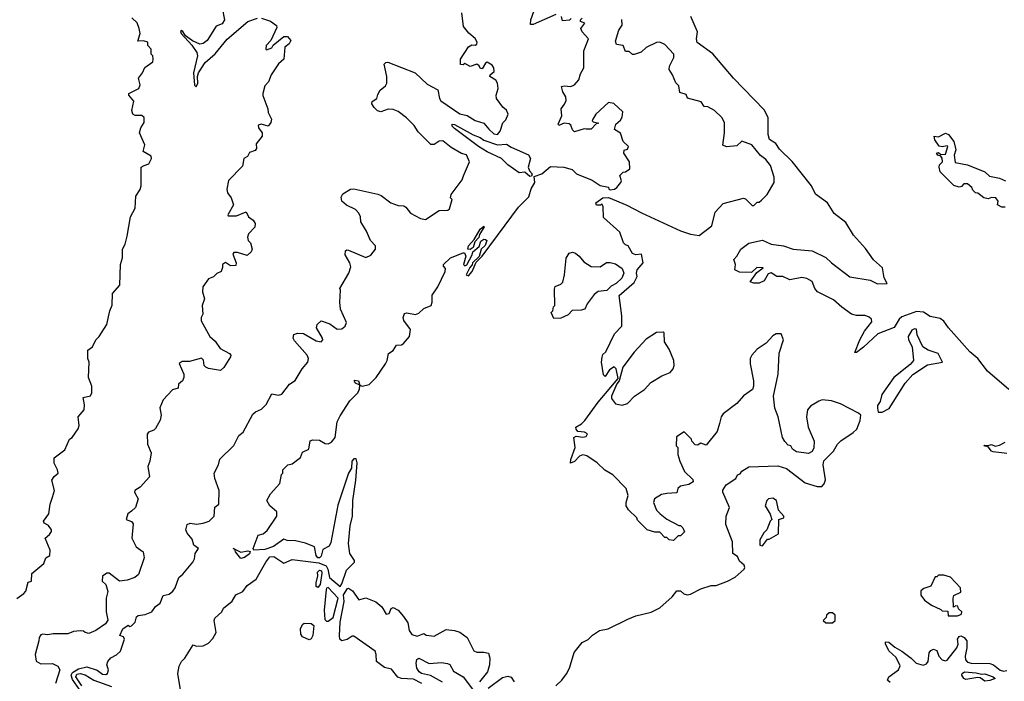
# Model space of a CAD drawing. Extents: x 2472589 to 2662339, y 701009 to 849030.
# Tile 174 of 256: x 2575561 to 2581319, y 767409 to 771276. Entities that reach past the tile are written whole.
import ezdxf

# ---------------------------------------------------------------- set-up
doc = ezdxf.new("R2010")
doc.units = 0

msp = doc.modelspace()

# ---------------------------------------------------------------- linework, layer by layer
at = {"layer": '0CON05XD'}
for points in [[(2575911.7, 767361.7), (2575869.9, 767419.9), (2575862.6, 767445), (2575869.3, 767460.7), (2575905, 767481.4), (2575953.1, 767493.1), (2576013.6, 767473.6), (2576045, 767451.1), (2576065, 767449.2), (2576073.8, 767455), (2576081.2, 767475), (2576071.2, 767505), (2576076.2, 767525), (2576095, 767546.2), (2576127.3, 767562.7), (2576150, 767585), (2576173.3, 767655), (2576168.8, 767668.8), (2576147.5, 767677.5), (2576165, 767716.2), (2576195, 767737.5), (2576205, 767730), (2576215, 767732.5), (2576236.7, 767755), (2576244.2, 767785), (2576255, 767792.9), (2576295, 767800), (2576334.6, 767815.4), (2576355, 767846), (2576382, 767865), (2576400, 767910), (2576435, 767918.8), (2576456.2, 767935), (2576470, 767955), (2576491.2, 768015), (2576515.7, 768034.3), (2576573.8, 768105), (2576583.3, 768125), (2576586.7, 768155), (2576606.2, 768185), (2576580, 768205), (2576570.3, 768240.3), (2576540, 768275), (2576533.8, 768295), (2576540, 768325), (2576557.7, 768332.3), (2576595, 768328), (2576635, 768334), (2576670, 768345), (2576698.8, 768375), (2576702.5, 768427.5), (2576726.2, 768445), (2576728, 768525), (2576702.5, 768595), (2576698.8, 768625), (2576723.3, 768675), (2576731.7, 768708.3), (2576813, 768787), (2576842.5, 768845), (2576867.5, 768865), (2576925, 768970), (2576940, 768985), (2576975, 769000), (2577003, 769027), (2577035, 769090), (2577075, 769081.2), (2577095, 769086.7), (2577138.8, 769145), (2577172.3, 769167.7), (2577213.1, 769235), (2577245.7, 769275), (2577249.4, 769295), (2577242.2, 769315), (2577168.3, 769398.3), (2577160.8, 769415), (2577163.9, 769436.1), (2577185, 769444.3), (2577221.2, 769441.2), (2577295, 769400), (2577325, 769393.8), (2577333.3, 769405), (2577332.5, 769415), (2577296.7, 769475), (2577301.2, 769495), (2577325, 769516.2), (2577375, 769499.2), (2577417, 769467), (2577445, 769468.6), (2577465, 769485.8), (2577473.2, 769506.8), (2577437.5, 769585), (2577433.9, 769626.1), (2577437.5, 769695), (2577433.3, 769705), (2577486, 769795), (2577497.3, 769832.7), (2577492, 769855), (2577465, 769902.5), (2577466.7, 769925), (2577475, 769931.2), (2577485, 769929.2), (2577585, 769886.7), (2577615, 769900), (2577642.5, 769935), (2577642.5, 769955), (2577612.5, 769985), (2577589.5, 770039.5), (2577556.2, 770095), (2577554.2, 770125), (2577544.3, 770145), (2577525, 770166.9), (2577472.6, 770192.6), (2577445.8, 770215), (2577441.7, 770238.3), (2577450.6, 770259.4), (2577495, 770286), (2577515, 770288.6), (2577655.7, 770255.7), (2577675, 770248), (2577732.5, 770205), (2577775, 770190), (2577807.5, 770187.5), (2577820, 770180), (2577846.7, 770145), (2577905, 770114.3), (2577935, 770108.8), (2578015, 770161.2), (2578065, 770162.9), (2578075, 770170.8), (2578090, 770225), (2578080, 770235), (2578083.8, 770255), (2578149.5, 770340.5), (2578156.1, 770363.9), (2578192.5, 770445), (2578175, 770486.7), (2578144.4, 770494.4), (2578085, 770528.8), (2578035, 770568.8), (2578015, 770566.2), (2577985, 770546.2), (2577965, 770546.7), (2577890.9, 770620.9), (2577867.5, 770657.5), (2577822.7, 770702.7), (2577775, 770739.2), (2577745, 770751.4), (2577715.9, 770754.1), (2577673, 770737), (2577653, 770743), (2577633.4, 770763.4), (2577621.2, 770785), (2577621.7, 770798.3), (2577650, 770815), (2577655, 770840), (2577668.8, 770865), (2577700, 770890), (2577707.5, 770905), (2577708.8, 770945), (2577693.3, 771016.7), (2577703.2, 771026.8), (2577715, 771028.1), (2577873.3, 770965), (2577945, 770900), (2578005.7, 770865.7), (2578015.9, 770815.9), (2578025, 770802), (2578135, 770726), (2578177.3, 770717.3), (2578225, 770686.7), (2578275, 770672.5), (2578305, 770636), (2578335, 770610), (2578355, 770606.2), (2578370.8, 770625), (2578387.1, 770672.9), (2578405, 770691.2), (2578418.1, 770725), (2578407.9, 770747.9), (2578386.1, 770766.1), (2578350, 770815), (2578347.5, 770835), (2578358.8, 770875), (2578356, 770905), (2578345, 770923.3), (2578310, 770945), (2578312.5, 770955), (2578335.6, 770974.4), (2578334, 770995), (2578325, 771010), (2578295, 771027.5), (2578285, 771023.3), (2578265, 770990), (2578255, 770992.5), (2578247.7, 771007.7), (2578235, 771016.2), (2578195, 771002.5), (2578165, 771020), (2578155, 771012.5), (2578140, 771015), (2578140, 771045), (2578185, 771117.5), (2578205, 771130), (2578225, 771127.5), (2578235, 771132.5), (2578236.7, 771145), (2578225.8, 771165.8), (2578188.3, 771198.3), (2578157.4, 771237.4), (2578146.6, 771316.6)], [(2576746.2, 771345), (2576758.1, 771275), (2576745, 771253.1), (2576710.7, 771239.3), (2576657.1, 771155), (2576635, 771138), (2576615, 771134.2), (2576572.2, 771152.2), (2576531.2, 771181.2), (2576515, 771207.9), (2576505, 771212.9), (2576501.6, 771208.4), (2576505, 771195.8), (2576568.2, 771128.2), (2576598.1, 771085), (2576600.9, 771065), (2576577.5, 770965), (2576584.3, 770894.3), (2576594.2, 770884.2), (2576602.7, 770905), (2576601.1, 770945), (2576606.4, 770965), (2576645, 771026.2), (2576705, 771076), (2576775, 771163.3), (2576895, 771265.6), (2576952.5, 771285)], [(2578697, 771307), (2578565, 771248), (2578549.3, 771249.3), (2578550.9, 771275), (2578578, 771352)], [(2575545, 767893.3), (2575585, 767922.5), (2575597.5, 767935), (2575611.7, 767988.3), (2575630, 767995), (2575631.7, 768038.3), (2575703, 768097), (2575715, 768130), (2575737.5, 768145), (2575740, 768175), (2575710, 768245), (2575735, 768267.5), (2575747.5, 768285), (2575747.5, 768295), (2575729.3, 768319.3), (2575703.6, 768333.6), (2575700, 768345), (2575731.7, 768388.3), (2575740, 768445), (2575753.3, 768485), (2575764, 768525), (2575750, 768585), (2575763.3, 768606.7), (2575786.7, 768625), (2575783.3, 768645), (2575763.6, 768683.6), (2575762.5, 768715), (2575825, 768762.5), (2575852.5, 768825), (2575867.5, 768835), (2575902.5, 768885), (2575910, 768905), (2575902.5, 768955), (2575937.5, 768995), (2575940, 769025), (2575933, 769067), (2575975, 769077.5), (2575983.3, 769095), (2575982.5, 769135), (2575963.3, 769185), (2575967.5, 769275), (2575960, 769295), (2575960, 769345), (2575987.5, 769365), (2576007.5, 769405), (2576026.1, 769423.9), (2576070, 769495), (2576087.5, 769575), (2576103, 769607), (2576104.3, 769675), (2576146.2, 769725), (2576151.2, 769845), (2576162.5, 769885), (2576162.5, 769935), (2576177.5, 769965), (2576189.3, 770010.7), (2576208.8, 770125), (2576236.1, 770173.9), (2576240, 770245), (2576265.7, 770284.3), (2576271.2, 770305), (2576272.5, 770415), (2576290, 770425), (2576316.4, 770433.6), (2576332.5, 770465), (2576329.3, 770479.3), (2576282.5, 770505), (2576292.5, 770545), (2576262.5, 770615), (2576270, 770645), (2576290, 770675), (2576290, 770705), (2576276.4, 770716.4), (2576237, 770717), (2576222.5, 770725), (2576217.5, 770745), (2576229.3, 770799.3), (2576200, 770835), (2576200, 770845), (2576257.5, 770875), (2576266.2, 770895), (2576256.7, 770935), (2576280, 770965), (2576293.6, 770996.4), (2576339.3, 771030.7), (2576342.5, 771045), (2576340, 771065), (2576330, 771075), (2576330, 771105), (2576310, 771125), (2576310, 771145), (2576285, 771152.5), (2576251.7, 771151.7), (2576266.2, 771195), (2576260, 771225), (2576248.3, 771258.3), (2576217, 771287)], [(2576975, 771285.4), (2577027.2, 771267.2), (2577063, 771243), (2577065, 771230), (2577030, 771155), (2577002.5, 771125), (2577000, 771105), (2577005, 771100), (2577035, 771112.5), (2577043.3, 771126.7), (2577105, 771177.5), (2577128.3, 771178.3), (2577147.5, 771155), (2577137.5, 771135), (2577112.5, 771115), (2577106.7, 771045), (2577075, 771017.5), (2577032.5, 770955), (2577016.1, 770913.9), (2576995, 770890), (2576983.3, 770845), (2576983, 770833), (2577013.3, 770755), (2577013.6, 770733.6), (2577033.3, 770695), (2577030, 770675), (2577015, 770653.3), (2576973.3, 770666.7), (2576955, 770660), (2576957.5, 770645), (2576978.8, 770615), (2576980, 770595), (2576945, 770550), (2576947, 770523), (2576938.3, 770511.7), (2576905, 770500), (2576893, 770477), (2576872.5, 770465), (2576865, 770420), (2576783, 770337), (2576773.3, 770285), (2576776.7, 770265), (2576798.8, 770235), (2576811.2, 770195), (2576777.5, 770135), (2576780.7, 770130.7), (2576829.3, 770130.7), (2576885, 770152.5), (2576900, 770125), (2576927.5, 770105), (2576937.5, 770085), (2576937, 770063), (2576900, 770025), (2576893.3, 770005), (2576897.5, 769985), (2576911.7, 769971.7), (2576920, 769935), (2576915, 769920), (2576891.7, 769898.3), (2576835, 769916.2), (2576813.8, 769916.2), (2576807.5, 769905), (2576826.7, 769855), (2576825, 769840), (2576795, 769837.5), (2576765, 769857.5), (2576747.5, 769845), (2576747, 769827), (2576740, 769805), (2576715, 769792.5), (2576695, 769772.5), (2576665, 769762.5), (2576632.5, 769715), (2576630, 769685), (2576642.5, 769645), (2576627.5, 769605), (2576632.5, 769555), (2576622.5, 769535), (2576623, 769517), (2576673.6, 769423.6), (2576705, 769397.5), (2576733.6, 769353.6), (2576787.5, 769325), (2576796.7, 769315), (2576793.3, 769305), (2576755, 769242.5), (2576735, 769226), (2576665, 769237.5), (2576650, 769245), (2576640, 769255), (2576637, 769287), (2576625, 769297.5), (2576555, 769277.5), (2576510.7, 769279.3), (2576493, 769267), (2576521.2, 769205), (2576521.2, 769185), (2576512.5, 769165), (2576490, 769145), (2576488.3, 769121.7), (2576455, 769112.5), (2576400, 769055), (2576381.7, 769008.3), (2576388.8, 768965), (2576382, 768935), (2576355, 768886.7), (2576345, 768876.7), (2576314.2, 768865.8), (2576306.1, 768853.9), (2576308, 768795), (2576330, 768745), (2576322.5, 768695), (2576310, 768665), (2576321.1, 768605), (2576265.8, 768544.2), (2576233.8, 768525), (2576233.3, 768515), (2576253.3, 768475), (2576238.8, 768425), (2576215.7, 768404.3)], [(2576501.7, 767358.3), (2576486.7, 767455), (2576493, 767497), (2576507.5, 767525), (2576527.5, 767545), (2576575, 767622.5), (2576595, 767613.3), (2576635, 767616), (2576665, 767632.5), (2576691.7, 767658.3), (2576711.2, 767695), (2576698.8, 767765), (2576701.7, 767778.3), (2576742.5, 767815), (2576754.1, 767835.9), (2576803, 767877), (2576826.2, 767915), (2576865.6, 767934.4), (2576891.7, 767968.3), (2576943.3, 768005), (2577000, 768105), (2577025, 768136), (2577047.7, 768137.7), (2577105, 768100), (2577155, 768121.1), (2577310.8, 768100.8), (2577353.1, 768083.1), (2577364.2, 768065), (2577372.1, 768015), (2577435, 767963.8), (2577445, 767978), (2577471.7, 768058.3), (2577520, 768105), (2577520, 768115), (2577492.5, 768155), (2577483.8, 768215), (2577493.2, 768316.8), (2577506.7, 768375), (2577508.8, 768465), (2577528, 768585), (2577534, 768685), (2577528.8, 768708.8), (2577515, 768710), (2577504.6, 768695.4), (2577501.4, 768655), (2577484.6, 768625), (2577420.9, 768439.1), (2577379.9, 768220.1), (2577371.1, 768198.9), (2577335, 768179.4), (2577325, 768140), (2577315, 768130), (2577305, 768130), (2577294.7, 768144.7), (2577285, 768194.5), (2577233.6, 768216.4), (2577175, 768230.9), (2577125, 768232), (2577105, 768240), (2577045, 768196.7), (2576995, 768180), (2576930, 768175), (2576927.5, 768185), (2576956.7, 768263.3), (2576985, 768270.8), (2577009.1, 768290.9), (2577064.4, 768375), (2577065, 768400), (2577024.1, 768434.1), (2577007.5, 768465), (2577027.5, 768505), (2577082.5, 768565), (2577093, 768617), (2577100, 768625), (2577100, 768645), (2577130, 768675), (2577155, 768680), (2577203, 768717), (2577215, 768747.5), (2577252.5, 768765), (2577260, 768815), (2577275, 768820), (2577315, 768817.5), (2577348, 768798), (2577365, 768796.9), (2577385, 768806.9), (2577406.5, 768835), (2577418.6, 768925), (2577435, 768961.2), (2577491.1, 769048.9), (2577537.3, 769092.7), (2577548.8, 769115), (2577550, 769140), (2577525, 769152.5), (2577517.5, 769165), (2577520.7, 769169.3), (2577542.5, 769165), (2577550, 769140), (2577563.3, 769133.3), (2577605, 769143.8), (2577645.3, 769184.7), (2577700, 769265), (2577711.2, 769285), (2577717.5, 769325), (2577745, 769343.3), (2577765, 769373.8), (2577795, 769376.7), (2577805, 769383.8), (2577841.2, 769425), (2577846, 769465), (2577807.5, 769517.5), (2577803.8, 769535), (2577810.7, 769559.3), (2577825, 769562.5), (2577875, 769552.5), (2577895, 769561.2), (2577925, 769588), (2577966.7, 769605), (2577974, 769625), (2577974.3, 769665.7), (2578006.9, 769715), (2578050, 769805), (2578051.7, 769821.7), (2578040, 769835), (2578040, 769845), (2578080, 769885), (2578155, 769913.8), (2578163, 769913), (2578171.2, 769895), (2578157.5, 769845), (2578165, 769837.5), (2578176.7, 769843.3), (2578208, 769902), (2578211.2, 769918.8), (2578248.8, 769951.2), (2578258.3, 769981.7), (2578275, 769993.3), (2578285, 769992.5), (2578292.5, 769985), (2578283.8, 769956.2), (2578260, 769935), (2578247.5, 769892.5), (2578210, 769855), (2578207.5, 769842.5), (2578193, 769827), (2578172.5, 769785), (2578185, 769780), (2578207.5, 769805), (2578231.7, 769858.3), (2578265, 769893.3), (2578400.8, 770075), (2578478.8, 770181.2), (2578538.3, 770241.7), (2578551.8, 770288.2), (2578574.4, 770325), (2578570.9, 770359.1), (2578614, 770375), (2578665, 770418.6), (2578743.8, 770413.8), (2578791.7, 770401.7), (2578817.5, 770375), (2578908.8, 770338.8), (2578955, 770308), (2579005, 770297.5), (2579007.5, 770285), (2579015, 770281.2), (2579040, 770285), (2579052.5, 770295), (2579077.5, 770325), (2579080, 770335), (2579070, 770365), (2579090, 770385), (2579105, 770387.5), (2579130, 770405), (2579127.5, 770445), (2579093.6, 770496.4), (2579097, 770513), (2579115, 770520), (2579122.5, 770535), (2579090, 770565), (2579075, 770612.5), (2579040, 770635), (2579047.5, 770665), (2579075, 770690), (2579085, 770707.5), (2579087.9, 770737.9), (2579035, 770785.6), (2579005, 770791.9), (2578931.4, 770725), (2578913.3, 770695), (2578910, 770685), (2578915, 770680), (2578947.5, 770672.5), (2578931.7, 770668.3), (2578903.6, 770636.4), (2578875, 770636.7), (2578861.7, 770638.3), (2578805, 770620), (2578793.3, 770633.3), (2578785, 770660), (2578775, 770667.5), (2578745, 770672.5), (2578715, 770657.5), (2578710, 770665), (2578731.1, 770715), (2578726.9, 770755), (2578747.9, 770782.1), (2578756.2, 770805), (2578754.6, 770825), (2578736.7, 770855), (2578730, 770885), (2578745, 770890), (2578785, 770886), (2578805, 770895.7), (2578831.8, 770925), (2578840.2, 770959.8), (2578861.2, 770995), (2578860, 771095), (2578887.5, 771165), (2578850, 771205), (2578842.5, 771225), (2578867, 771257), (2578840, 771265), (2578840, 771275), (2578850, 771285)], [(2578697, 767383), (2578732.5, 767415), (2578758.3, 767451.7), (2578777.5, 767485), (2578803, 767577), (2578850, 767635), (2578885, 767652.5), (2578911.7, 767678.3), (2578952.5, 767705), (2579003.6, 767716.4), (2579118.3, 767771.7), (2579165, 767791.2), (2579255, 767812), (2579305, 767838.8), (2579377.7, 767902.3), (2579405, 767936.7), (2579425, 767937.5), (2579445, 767920), (2579463.9, 767913.9), (2579485, 767918.8), (2579545, 767949.2), (2579605, 767968), (2579635, 767968.8), (2579700, 767995), (2579745, 768017.5), (2579797.5, 768065), (2579802.5, 768075), (2579798.3, 768088.3), (2579770.7, 768110.7), (2579758.3, 768138.3), (2579732.5, 768155), (2579730, 768225), (2579690, 768325), (2579692.5, 768375), (2579712.5, 768425), (2579672.5, 768515), (2579673, 768527), (2579693.6, 768556.4), (2579750, 768595), (2579760, 768615), (2579775, 768622.5), (2579783.6, 768636.4), (2579825, 768662.5), (2579995, 768667.5), (2580045, 768652.5), (2580155, 768570), (2580225, 768546.7), (2580252.5, 768547.5), (2580266.1, 768563.9), (2580273, 768587), (2580260, 768675), (2580263, 768697), (2580320, 768755), (2580343.3, 768795), (2580362.5, 768815), (2580435, 768862.5), (2580456.4, 768883.6), (2580477, 768933), (2580480, 768965), (2580467, 768977), (2580361.7, 769031.7), (2580309.3, 769049.3), (2580255, 769053.3), (2580235, 769046.7), (2580185, 769017.5), (2580167.5, 768995), (2580163.3, 768955), (2580172.5, 768895), (2580207, 768813), (2580206.4, 768773.6), (2580195, 768752.5), (2580175, 768740), (2580105, 768750), (2580080, 768765), (2580070, 768785), (2580055, 768790), (2580035, 768810), (2580022.5, 768835), (2579997.5, 768955), (2579977.5, 769005), (2579970, 769075), (2579996.1, 769203.9), (2580003.6, 769326.4), (2580027.5, 769405), (2580015, 769440), (2579985, 769440), (2579965, 769427.5), (2579927.5, 769385), (2579875, 769350), (2579842.5, 769315), (2579833.6, 769296.4), (2579833.3, 769265), (2579852.5, 769165), (2579853.3, 769135), (2579846.7, 769115), (2579795, 769077.5), (2579755, 769032.5), (2579675, 768972.5), (2579663.3, 768955), (2579653.9, 768916.1), (2579640.7, 768869.3), (2579575, 768790), (2579545, 768800), (2579525, 768790), (2579511.7, 768791.7), (2579491.7, 768811.7), (2579490, 768825), (2579447, 768867), (2579403, 768837), (2579400, 768785), (2579410, 768775), (2579410, 768735), (2579422.5, 768695), (2579450, 768635), (2579498.3, 768588.3), (2579500, 768575), (2579475, 768560), (2579425, 768550), (2579410, 768535), (2579405, 768510), (2579345, 768507.5), (2579315, 768500), (2579273.6, 768476.4), (2579267.5, 768455), (2579285, 768410), (2579307, 768387), (2579345, 768357.5), (2579415, 768320), (2579425, 768320), (2579440, 768305), (2579448.3, 768281.7), (2579425, 768260), (2579411.7, 768258.3), (2579385, 768232.5), (2579360, 768235), (2579345, 768250), (2579335, 768250), (2579305, 768280), (2579275, 768280), (2579230, 768295), (2579175, 768350), (2579170, 768365), (2579120.7, 768410.7), (2579107.5, 768435), (2579107.5, 768455), (2579120, 768495), (2579107.5, 768535), (2579030, 768615), (2578983.6, 768643.6), (2578937.5, 768685), (2578877, 768727), (2578855, 768732), (2578834.2, 768725.8), (2578805, 768693.8), (2578783.3, 768683.3), (2578784, 768705), (2578808.8, 768775), (2578802.5, 768835), (2578815, 768842.5), (2578855, 768836.7), (2578875, 768840), (2578882.5, 768855), (2578865, 768865.7), (2578825, 768870), (2578815, 768882.5), (2578814.2, 768895), (2578846.6, 768913.4), (2578866.8, 768933.2), (2578945, 769041.2), (2579061.7, 769178.3), (2579048.8, 769235), (2579037, 769247), (2579010.7, 769229.3), (2578985, 769190), (2578975, 769200), (2578963.3, 769275), (2578967, 769303), (2578971.7, 769318.3), (2578990, 769335), (2579039.3, 769440.7), (2579082.5, 769485), (2579082.5, 769545), (2579067.5, 769665), (2579155, 769740), (2579172.5, 769775), (2579167.5, 769795), (2579172.5, 769815), (2579207.5, 769855), (2579196.7, 769906.7), (2579165, 769902.5), (2579145, 769910), (2579120, 769955), (2579105, 769960), (2579093, 769973), (2579070, 770035), (2578975, 770120), (2578973, 770183), (2578965, 770200), (2578957, 770193), (2578935, 770192.5), (2578930, 770205), (2578972, 770235), (2579005, 770237.1), (2579111.7, 770191.7), (2579196.9, 770146.9), (2579425, 770041.6), (2579485, 770022), (2579535.7, 770014.3), (2579608.8, 770071.2), (2579629.3, 770150.7), (2579675, 770202.5), (2579795, 770232.5), (2579805, 770230), (2579845, 770190), (2579855, 770190), (2579875, 770210), (2579885, 770210), (2579899.3, 770220.7), (2579932.5, 770255), (2579972.5, 770325), (2579973.8, 770355), (2579952.9, 770425), (2579925, 770459.2), (2579892.8, 770482.8), (2579842.5, 770545), (2579785, 770566.7), (2579755, 770540), (2579695, 770533.3), (2579673.6, 770543.6), (2579683.3, 770615), (2579683.3, 770675), (2579666.7, 770705), (2579625, 770746.2), (2579585, 770767.5), (2579565, 770770), (2579546.1, 770796.1), (2579467, 770817), (2579459.3, 770839.3), (2579421.7, 770851.7), (2579415, 770890), (2579398.3, 770908.3), (2579378.8, 770955), (2579358.8, 770985), (2579361.2, 771005), (2579386, 771055), (2579386, 771075), (2579335, 771131.4), (2579305, 771144.2), (2579285, 771142.5), (2579225, 771113.3), (2579195, 771087.5), (2579155, 771072.5), (2579145, 771072.5), (2579125, 771090), (2579105, 771090), (2579090, 771125), (2579050.7, 771130.7), (2579045, 771150), (2579065.6, 771215), (2579085.5, 771245), (2579082.9, 771277.1)], [(2578787, 771283), (2578777, 771273), (2578735, 771270), (2578730, 771295)], [(2581345.6, 769115), (2581221.3, 769221.3), (2581165, 769296.2), (2581117.5, 769335), (2580993.3, 769475), (2580965, 769513.3), (2580945, 769530), (2580885, 769542), (2580847.3, 769567.3), (2580805, 769570.9), (2580720.4, 769539.6), (2580705, 769526), (2580675, 769477.5), (2580579.1, 769440.9), (2580495, 769361.2), (2580455, 769330), (2580445, 769330), (2580474.2, 769405), (2580501.4, 769455), (2580545, 769510), (2580542.9, 769525), (2580528.4, 769538.4), (2580506.6, 769546.6), (2580455, 769546.6), (2580424.8, 769554.8), (2580368.5, 769595), (2580319.6, 769639.6), (2580227.5, 769685), (2580210.6, 769705), (2580196.1, 769746.1), (2580165, 769764.5), (2580135, 769770), (2580065, 769755.6), (2580025, 769774.4), (2579990, 769775), (2579955, 769796), (2579938.7, 769791.3), (2579915, 769750), (2579885, 769736), (2579855, 769736.7), (2579832.5, 769745), (2579871.7, 769798.3), (2579910, 769825), (2579872.3, 769827.7), (2579841.7, 769798.3), (2579770.7, 769800.7), (2579742.5, 769815), (2579746.7, 769845), (2579736.7, 769875), (2579756, 769894), (2579778.8, 769935), (2579825, 769970.8), (2579905, 769986.7), (2579955, 769963.3), (2580027.5, 769955), (2580085, 769935.6), (2580195.3, 769925.3), (2580275, 769886.8), (2580307.9, 769855), (2580415, 769773.5), (2580535, 769753.5), (2580577.8, 769732.2), (2580635, 769733.8), (2580617.6, 769767.6), (2580606.3, 769826.3), (2580555, 769872), (2580508.3, 769938.3), (2580437, 770017), (2580391.7, 770091.7), (2580325, 770143.3), (2580285.7, 770205.7), (2580215.8, 770255.8), (2580192.5, 770305), (2580077.9, 770447.9), (2580005, 770518.8), (2579982.7, 770552.7), (2579947, 770577), (2579938.2, 770605), (2579938.3, 770705), (2579915, 770750.4), (2579735.3, 770935), (2579615, 771077.1), (2579523.2, 771143.2), (2579518.6, 771165), (2579524.3, 771205), (2579485.6, 771295)], [(2578545, 770360), (2578515, 770384.4), (2578482.2, 770382.2), (2578415, 770427.3), (2578378.1, 770465), (2578295, 770504.2), (2578245, 770535.8), (2578105, 770639.5), (2578090.6, 770655), (2578091.2, 770665), (2578105, 770664.3), (2578213, 770603), (2578255, 770588.3), (2578275, 770571.8), (2578355, 770545.9), (2578408.7, 770548.7), (2578435, 770530.4), (2578536.3, 770486.3), (2578548.9, 770465), (2578534.2, 770414.2), (2578542.7, 770392.7), (2578559.2, 770375), (2578555, 770362), (2578545, 770360)], [(2581325, 770180), (2581305, 770180), (2581280, 770195), (2581282.5, 770215), (2581270, 770235), (2581245, 770237.5), (2581225, 770230), (2581200, 770235), (2581165, 770262.5), (2581150, 770265), (2581135, 770280), (2581130, 770295), (2581105, 770317.5), (2581083, 770317), (2581068.3, 770301.7), (2581055, 770297.5), (2581025, 770307.5), (2580945, 770387.5), (2580937.5, 770415), (2580941.2, 770428.8), (2580957.5, 770445), (2580956.7, 770466.7), (2580948.3, 770478.3), (2580930, 770485), (2580923.3, 770496.7), (2580935, 770500), (2580948.3, 770488.3), (2580975, 770490), (2580990, 770535), (2580985, 770540), (2580956.7, 770533.3), (2580937.5, 770537.5), (2580912.5, 770575), (2580910, 770595), (2580935, 770592.5), (2580975, 770612.5), (2580992.5, 770605), (2581023.8, 770565), (2581035.7, 770515), (2581026.7, 770485), (2581031.7, 770441.7), (2581105, 770428.8), (2581205, 770387.5), (2581232, 770362), (2581290.9, 770350.9), (2581326.2, 770335)], [(2578195, 769932.5), (2578182.5, 769935), (2578186.7, 769955), (2578219.3, 769990.7), (2578255, 770052.5), (2578275, 770070), (2578277.5, 770065), (2578250, 770020), (2578246.2, 770003.8), (2578222.5, 769977.5), (2578212.5, 769945), (2578195, 769932.5)], [(2578685, 769530), (2578670, 769565), (2578680, 769575), (2578682.5, 769597.5), (2578690, 769605), (2578688.3, 769701.7), (2578693.6, 769716.4), (2578725, 769730), (2578737, 769743), (2578747.5, 769785), (2578757, 769883), (2578775, 769912.5), (2578795, 769917.5), (2578810.7, 769910.7), (2578833.9, 769893.9), (2578860.7, 769860.7), (2578903, 769833), (2578955, 769832.5), (2578993, 769857), (2579015, 769857.5), (2579045, 769848.8), (2579085, 769822.5), (2579093.8, 769795), (2579082.5, 769765), (2579050, 769735), (2579020.7, 769719.3), (2578995, 769692.5), (2578945, 769687.5), (2578920.7, 769669.3), (2578880, 769615), (2578866.4, 769583.6), (2578845, 769577.5), (2578793, 769577), (2578768.3, 769551.7), (2578725, 769532.5), (2578685, 769530)], [(2580581.7, 768981.7), (2580605, 768982.5), (2580646.4, 769003.6), (2580739.3, 769150.7), (2580785, 769202.5), (2580870.5, 769259.5), (2580957.5, 769275), (2580932.5, 769325), (2580875, 769344), (2580843.8, 769365), (2580810, 769435), (2580805, 769467.5), (2580795, 769470), (2580778.3, 769461.7), (2580756.4, 769423.6), (2580758.8, 769405), (2580781.2, 769365), (2580788.8, 769285), (2580768.6, 769261.4), (2580673.3, 769185), (2580602.5, 769085), (2580592.5, 769045), (2580578.3, 769021.7), (2580577.5, 769005), (2580581.7, 768981.7)], [(2579085, 769022.5), (2579116.4, 769033.6), (2579157.5, 769075), (2579215.9, 769114.1), (2579252.5, 769155), (2579316.4, 769193.6), (2579365, 769213.8), (2579383.3, 769235), (2579388.8, 769255), (2579386.2, 769285), (2579359.5, 769349.5), (2579333, 769393), (2579330, 769445), (2579325, 769450), (2579285, 769447.5), (2579225, 769408), (2579155, 769332.5), (2579087.5, 769245), (2579066.7, 769165), (2579052.5, 769147.5), (2579022.5, 769075), (2579023, 769063), (2579045, 769030), (2579085, 769022.5)], [(2581335, 768740), (2581255, 768750), (2581244.2, 768755), (2581225, 768780), (2581200, 768785), (2581205, 768790), (2581225, 768787.5), (2581245, 768793.3), (2581265, 768783.8), (2581291.4, 768788.6), (2581325, 768807.1)], [(2579905, 768200), (2579935, 768240), (2579945, 768240), (2579998.3, 768271.7), (2580000, 768355), (2580030, 768365), (2580030, 768375), (2579998.3, 768408.3), (2579987.5, 768465), (2579965, 768480), (2579940, 768475), (2579930, 768465), (2579920, 768435), (2579950, 768385), (2579960, 768355), (2579950, 768345), (2579930, 768295), (2579913, 768277), (2579890, 768235), (2579890, 768205), (2579905, 768200)], [(2576215.7, 768404.3), (2576192.9, 768387.1), (2576183.3, 768355), (2576215, 768342.5), (2576225, 768330), (2576217.5, 768245), (2576243.3, 768195), (2576282.5, 768165), (2576289.3, 768130.7), (2576256.8, 768033.2), (2576235, 768016), (2576189.1, 768000.9), (2576145, 767994.4), (2576085, 768040), (2576070, 768040), (2576046.4, 768023.6), (2576043.8, 767995), (2576065.6, 767975.6), (2576076.4, 767933.6), (2576066.7, 767895), (2576066.7, 767815), (2576076.4, 767766.4), (2576063.3, 767745), (2576007.5, 767705), (2575965, 767688.8), (2575945, 767693.3), (2575935, 767702.5), (2575915, 767703.3), (2575875, 767700), (2575843.6, 767686.4), (2575756.1, 767686.1), (2575725, 767680), (2575695, 767683.8), (2575685, 767681.2), (2575674.2, 767665.8), (2575673.8, 767645), (2575650.8, 767565), (2575656.8, 767526.8), (2575685, 767510.4), (2575753, 767513), (2575785, 767497.5), (2575796.1, 767476.1), (2575771.2, 767395)], [(2576855, 768126.2), (2576822.9, 768165), (2576820.1, 768180.3), (2576810, 768185), (2576820.1, 768180.3), (2576855, 768164), (2576895, 768172), (2576908.3, 768168.3), (2576905.9, 768154.1), (2576875, 768132), (2576855, 768126.2)], [(2577305, 767958.1), (2577295, 767963.3), (2577294.1, 767984.1), (2577304.7, 768025), (2577302.8, 768047.2), (2577315, 768058.7), (2577325.3, 768055), (2577328.7, 768041.3), (2577317.7, 767975), (2577305, 767958.1)], [(2580991.7, 767791.7), (2581045, 767792.5), (2581068.3, 767801.7), (2581070, 767815), (2581051.7, 767831.7), (2581048.3, 767848.3), (2581035, 767850), (2581021.7, 767841.7), (2581020, 767895), (2581025, 767910), (2581065, 767930), (2581062.5, 767955), (2581005, 768017.5), (2580965, 768030), (2580935, 768030), (2580925, 768020), (2580915, 768020), (2580890, 767965), (2580848.3, 767951.7), (2580831.7, 767938.3), (2580831.7, 767911.7), (2580853.6, 767883.6), (2580893, 767853), (2580948.3, 767828.3), (2580955, 767820), (2580988.3, 767818.3), (2580991.7, 767791.7)], [(2577365, 767760), (2577395, 767782.5), (2577423.3, 767895), (2577365, 767957.8), (2577355, 767953.3), (2577353.4, 767945), (2577341.9, 767825), (2577345, 767770), (2577355, 767760), (2577365, 767760)], [(2577912.5, 767395), (2577865, 767420.8), (2577795, 767425.6), (2577772.5, 767432.5), (2577735, 767480), (2577695, 767490), (2577647.5, 767525), (2577646, 767565), (2577639.2, 767585), (2577515, 767672), (2577505, 767672), (2577476.8, 767653.2), (2577445, 767645.5), (2577434.4, 767654.4), (2577431.3, 767675), (2577435.2, 767755), (2577458.6, 767875), (2577454.2, 767915), (2577478.9, 767951.1), (2577485, 767952.9), (2577508.1, 767938.1), (2577545, 767886), (2577585, 767896.9), (2577643.4, 767873.4), (2577679.2, 767845), (2577705, 767801.2), (2577722.5, 767805), (2577733.8, 767835), (2577745, 767840), (2577775, 767824.4), (2577805, 767788.6), (2577831.5, 767751.5), (2577839.6, 767705), (2577855, 767682.2), (2577885, 767673.3), (2577925, 767687.5), (2577938.3, 767678.3), (2577985, 767672.5), (2578055, 767712.5), (2578105, 767706.7), (2578135, 767696.7), (2578177.5, 767665), (2578217, 767587), (2578235, 767580), (2578275, 767580), (2578303, 767573), (2578311.2, 767545), (2578308.8, 767505), (2578296.1, 767463.9), (2578251.2, 767405)], [(2580315, 767750), (2580330, 767765), (2580330, 767795), (2580315, 767810), (2580295, 767810), (2580280, 767795), (2580278.3, 767781.7), (2580260, 767765), (2580275, 767750), (2580315, 767750)], [(2577255, 767651.8), (2577215, 767669.1), (2577204.8, 767684.8), (2577204.1, 767715), (2577215, 767740.8), (2577225, 767749.6), (2577265, 767747.2), (2577281.1, 767735), (2577275, 767677.1), (2577265, 767657.1), (2577255, 767651.8)], [(2580651.9, 767401.9), (2580636.9, 767415), (2580643.6, 767435), (2580700.9, 767475), (2580709.4, 767499.4), (2580687.2, 767547.2), (2580645, 767586), (2580625, 767627.5), (2580625, 767640), (2580645, 767637.1), (2580678.8, 767608.8), (2580720, 767585), (2580774.8, 767544.8), (2580804.5, 767514.5), (2580845, 767503.2), (2580865, 767511.6), (2580875, 767524.5), (2580880, 767575), (2580890.5, 767589.5), (2580905, 767596.7), (2580925, 767588.2), (2580936, 767555), (2580955, 767533.9), (2580975, 767527.5), (2580985, 767533.1), (2581042.5, 767605), (2581048.9, 767625), (2581045.9, 767655), (2581055, 767670.9), (2581065, 767673.8), (2581085.5, 767665), (2581099.3, 767645), (2581100.8, 767605), (2581090, 767555), (2581093.3, 767535), (2581105, 767520.6), (2581125, 767514.3), (2581235, 767513.8), (2581255.5, 767505.5), (2581295, 767474.2), (2581315, 767468.9), (2581335, 767472.2)], [(2578033.5, 767403.5), (2577963.2, 767443.2), (2577911.2, 767455), (2577897.5, 767465), (2577883.3, 767485), (2577880, 767515), (2577883, 767537), (2577895, 767543.3), (2577955, 767513.8), (2578027.9, 767517.9), (2578063.6, 767513.6), (2578076.4, 767506.4), (2578098.3, 767468.3), (2578154.2, 767435), (2578280.1, 767270.1)], [(2575925, 767382.7), (2575889.6, 767435), (2575895, 767450), (2575915, 767453.5), (2575945, 767446.5), (2575995, 767414.7), (2576098.3, 767378.3)], [(2581205, 767410), (2581178.8, 767428.8), (2581165, 767431.2), (2581095, 767418.8), (2581083.3, 767425), (2581070, 767445), (2581072.5, 767455), (2581086.2, 767463.8), (2581155, 767459.2), (2581185, 767450), (2581205, 767453.3), (2581255, 767435.6), (2581266.2, 767425), (2581235, 767413.8), (2581205, 767410)], [(2578301.2, 767368.8), (2578385, 767431.2), (2578415, 767438.8), (2578435, 767432.5), (2578453.3, 767405)]]:
    msp.add_lwpolyline(points, dxfattribs=at)

doc.saveas('drawing.dxf')
